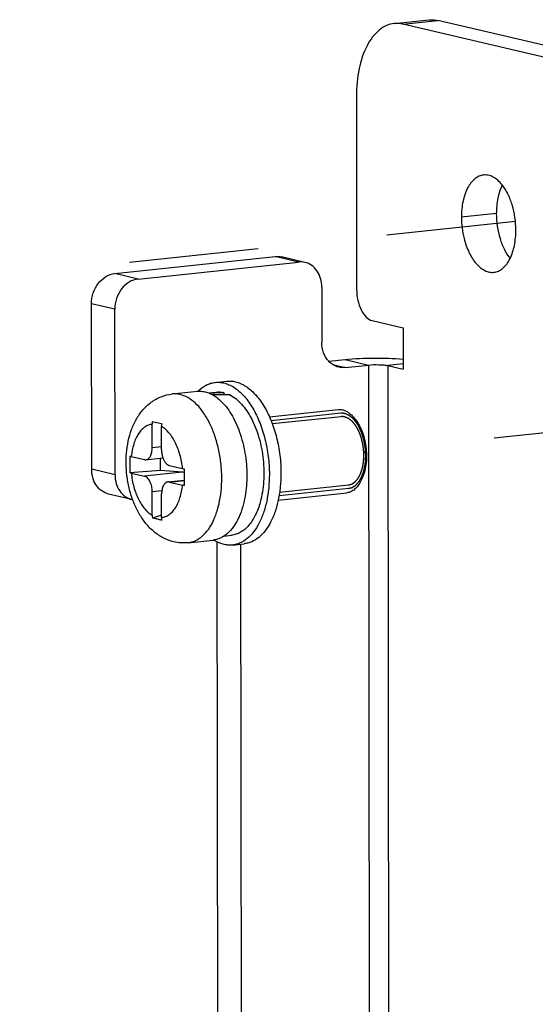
# Model space of a CAD drawing. Header units: millimetres. Extents: x 0 to 2731, y -3524 to -2222.
# Tile 141 of 221: x 1906 to 1925, y -3254 to -3218. Entities that reach past the tile are written whole.
import ezdxf

# ---------------------------------------------------------------- set-up
doc = ezdxf.new("R2010")
doc.units = ezdxf.units.MM
doc.header["$LTSCALE"] = 46.255
doc.linetypes.add('DASHED', pattern=[0.2, 0.1, -0.1])
doc.layers.add('00_COMPONENTS', color=7, linetype='CONTINUOUS')
doc.layers.add('50_ALL_DETAILS', color=7, linetype='CONTINUOUS')

msp = doc.modelspace()

# ---------------------------------------------------------------- linework, layer by layer
at = {"layer": '00_COMPONENTS', "color": 7}
for p, q in [((1919.765, -3218.525), (1921.012, -3218.393)), ((1948.429, -3225.196), (1920.08, -3218.546)), ((1949.676, -3225.063), (1921.326, -3218.413)), ((1918.415, -3221.117), (1918.422, -3228.03)), ((1909.775, -3227.468), (1915.511, -3226.858)), ((1910.609, -3227.663), (1916.345, -3227.054)), ((1916.574, -3227.067), (1915.74, -3226.872)), ((1917.177, -3227.953), (1917.179, -3229.928)), ((1908.951, -3234.469), (1908.945, -3228.544)), ((1909.785, -3234.664), (1909.779, -3228.739)), ((1918.979, -3229.148), (1920.091, -3229.409)), ((1920.091, -3229.409), (1920.092, -3230.89)), ((1917.429, -3230.604), (1918.009, -3230.543)), ((1918.011, -3230.827), (1918.843, -3230.738)), ((1919.536, -3230.759), (1920.092, -3230.89)), ((1913.368, -3231.36), (1913.783, -3231.316)), ((1911.831, -3231.775), (1912.729, -3231.679)), ((1913.134, -3231.737), (1913.405, -3231.708)), ((1913.674, -3231.726), (1913.674, -3231.806)), ((1915.304, -3232.587), (1917.758, -3232.326)), ((1911.119, -3232.756), (1911.283, -3232.795)), ((1918.389, -3232.705), (1918.334, -3232.635)), ((1911.115, -3233.694), (1911.114, -3232.857)), ((1911.283, -3232.795), (1911.452, -3232.834)), ((1911.449, -3233.772), (1911.448, -3232.935)), ((1910.367, -3234.012), (1910.838, -3234.122)), ((1910.89, -3234.126), (1911.497, -3234.061)), ((1911.417, -3234.513), (1911.417, -3234.07)), ((1911.417, -3234.513), (1910.315, -3234.591)), ((1912.184, -3234.572), (1911.417, -3234.513)), ((1911.727, -3234.331), (1912.199, -3234.442)), ((1910.367, -3234.604), (1910.838, -3234.715)), ((1911.676, -3234.92), (1912.258, -3234.858)), ((1918.613, -3234.806), (1918.573, -3234.886)), ((1911.728, -3234.924), (1912.199, -3235.034)), ((1910.388, -3235.55), (1909.554, -3235.354)), ((1911.118, -3236.111), (1911.117, -3235.274)), ((1911.451, -3236.19), (1911.45, -3235.352)), ((1915.622, -3235.57), (1918.075, -3235.309)), ((1911.451, -3236.107), (1911.122, -3236.211)), ((1912.397, -3237.095), (1913.295, -3236.999)), ((1913.678, -3236.858), (1913.949, -3236.829)), ((1913.476, -3269.542), (1913.443, -3237.07)), ((1913.986, -3237.177), (1914.402, -3237.133)), ((1914.277, -3237.146), (1914.31, -3269.738))]:
    msp.add_line(p, q, dxfattribs=at)
at = {"layer": '00_COMPONENTS', "color": 4}
for p, q in [((1920.08, -3218.546), (1921.326, -3218.413)), ((1923.417, -3225.321), (1922.171, -3225.454)), ((1916.345, -3227.054), (1915.511, -3226.858)), ((1910.609, -3227.663), (1909.775, -3227.468)), ((1909.779, -3228.739), (1908.945, -3228.544)), ((1918.009, -3230.543), (1918.843, -3230.738)), ((1917.574, -3230.724), (1918.011, -3230.827)), ((1918.843, -3230.738), (1918.879, -3266.289)), ((1920.092, -3230.7), (1919.536, -3230.759)), ((1919.536, -3230.759), (1919.572, -3266.31)), ((1917.857, -3232.466), (1915.365, -3232.731)), ((1917.87, -3232.586), (1915.41, -3232.848)), ((1911.115, -3233.694), (1911.449, -3233.658)), ((1909.785, -3234.664), (1908.951, -3234.469)), ((1912.184, -3234.572), (1910.838, -3234.715)), ((1911.728, -3234.924), (1912.258, -3234.867)), ((1911.458, -3235.238), (1911.117, -3235.274)), ((1918.142, -3235.151), (1915.651, -3235.416)), ((1918.13, -3235.031), (1915.671, -3235.293))]:
    msp.add_line(p, q, dxfattribs=at)
at = {"layer": '00_COMPONENTS', "color": 7}
for centre, radius, start, end in [((1912.814, -3232.48), 0.806, 94.6824, 96.0705), ((1912.337, -3232.855), 1.223, 175.3432, 180.0511), ((1912.671, -3232.934), 1.223, 175.3432, 180.0511), ((1937.682, -3234.72), 25.424, 179.401, 180.311), ((1933.62, -3234.769), 21.363, 180.2384, 180.7445), ((1917.264, -3234.249), 1.456, 337.5819, 337.8692), ((1910.541, -3234.892), 0.675, 256.8389, 259.2996), ((1912.309, -3236.11), 1.192, 180.045, 184.8355), ((1912.643, -3236.189), 1.192, 180.045, 184.8355), ((1913.21, -3236.198), 0.806, 276.0706, 277.3964), ((1914.085, -3235.801), 1.423, 237.1594, 237.3895)]:
    msp.add_arc(centre, radius, start, end, dxfattribs=at)
for centre, major_axis, ratio, start_param, end_param in [((1913.677, -3234.268), (7.139, 0.309), 0.355602, 1.555747, 1.626502), ((1912.79, -3234.363), (7.139, 0.309), 0.355602, 1.399775, 1.486305), ((1912.184, -3235.066), (0.456, -0.27), 0.911488, 1.922043, 2.066299)]:
    msp.add_ellipse(centre, major_axis=major_axis, ratio=ratio, start_param=start_param, end_param=end_param, dxfattribs=at)
for points, knots in [([(1919.765, -3218.525), (1919.67, -3218.535), (1919.477, -3218.588), (1919.213, -3218.757), (1918.979, -3219.006), (1918.7, -3219.455), (1918.47, -3220.171), (1918.415, -3220.789), (1918.415, -3221.117)], [0, 0, 0, 0, 0.090832, 0.187472, 0.29424, 0.413318, 0.687749, 1, 1, 1, 1]), ([(1920.08, -3218.546), (1920.053, -3218.54), (1919.95, -3218.52), (1919.843, -3218.517), (1919.765, -3218.525)], [0, 0, 0, 0, 0.2545, 1, 1, 1, 1]), ([(1921.012, -3218.393), (1921.038, -3218.39), (1921.143, -3218.383), (1921.249, -3218.395), (1921.326, -3218.413)], [0, 0, 0, 0, 0.247498, 1, 1, 1, 1]), ([(1922.958, -3223.942), (1922.903, -3223.948), (1922.79, -3223.979), (1922.636, -3224.077), (1922.5, -3224.222), (1922.337, -3224.484), (1922.203, -3224.902), (1922.17, -3225.262), (1922.171, -3225.454)], [0, 0, 0, 0, 0.090816, 0.187464, 0.294229, 0.413325, 0.687728, 1, 1, 1, 1]), ([(1923.627, -3224.298), (1923.579, -3224.238), (1923.481, -3224.132), (1923.313, -3224.011), (1923.136, -3223.943), (1923.015, -3223.936), (1922.958, -3223.942)], [0, 0, 0, 0, 0.289513, 0.548319, 0.781571, 1, 1, 1, 1]), ([(1923.627, -3224.298), (1923.553, -3224.445), (1923.448, -3224.784), (1923.417, -3225.135), (1923.417, -3225.321)], [0, 0, 0, 0, 0.469286, 1, 1, 1, 1]), ([(1924.116, -3225.91), (1924.116, -3225.608), (1924.052, -3225.161), (1923.847, -3224.628), (1923.706, -3224.397), (1923.627, -3224.298)], [0, 0, 0, 0, 0.529641, 0.77763, 1, 1, 1, 1]), ([(1923.417, -3225.321), (1923.418, -3225.623), (1923.481, -3226.07), (1923.687, -3226.603), (1923.828, -3226.834), (1923.907, -3226.933)], [0, 0, 0, 0, 0.529641, 0.77763, 1, 1, 1, 1]), ([(1922.171, -3225.454), (1922.171, -3225.581), (1922.187, -3225.837), (1922.266, -3226.266), (1922.419, -3226.708), (1922.636, -3227.059), (1922.843, -3227.262), (1923.001, -3227.365), (1923.164, -3227.422), (1923.276, -3227.428), (1923.328, -3227.422)], [0, 0, 0, 0, 0.153335, 0.306077, 0.522558, 0.712002, 0.794367, 0.86858, 0.936174, 1, 1, 1, 1]), ([(1923.907, -3226.934), (1923.98, -3226.786), (1924.086, -3226.447), (1924.116, -3226.096), (1924.116, -3225.91)], [0, 0, 0, 0, 0.469286, 1, 1, 1, 1]), ([(1917.177, -3227.953), (1917.177, -3227.849), (1917.15, -3227.645), (1917.026, -3227.372), (1916.83, -3227.165), (1916.66, -3227.088), (1916.574, -3227.067)], [0, 0, 0, 0, 0.271091, 0.527873, 0.76907, 1, 1, 1, 1]), ([(1923.328, -3227.422), (1923.385, -3227.416), (1923.502, -3227.383), (1923.66, -3227.28), (1923.799, -3227.126), (1923.873, -3227.002), (1923.907, -3226.934)], [0, 0, 0, 0, 0.218434, 0.451691, 0.710461, 1, 1, 1, 1]), ([(1908.945, -3228.544), (1908.945, -3228.414), (1908.988, -3228.154), (1909.166, -3227.813), (1909.436, -3227.561), (1909.664, -3227.48), (1909.775, -3227.468)], [0, 0, 0, 0, 0.264651, 0.525492, 0.771711, 1, 1, 1, 1]), ([(1910.609, -3227.663), (1910.498, -3227.675), (1910.27, -3227.757), (1910, -3228.008), (1909.821, -3228.35), (1909.779, -3228.609), (1909.779, -3228.739)], [0, 0, 0, 0, 0.228289, 0.474508, 0.735349, 1, 1, 1, 1]), ([(1918.422, -3228.03), (1918.422, -3228.16), (1918.45, -3228.414), (1918.564, -3228.756), (1918.735, -3229.019), (1918.899, -3229.129), (1918.979, -3229.148)], [0, 0, 0, 0, 0.295721, 0.575298, 0.812919, 1, 1, 1, 1]), ([(1917.429, -3230.606), (1917.347, -3230.52), (1917.219, -3230.302), (1917.179, -3230.055), (1917.179, -3229.928)], [0, 0, 0, 0, 0.48221, 1, 1, 1, 1]), ([(1917.782, -3230.813), (1917.716, -3230.797), (1917.585, -3230.745), (1917.477, -3230.656), (1917.429, -3230.606)], [0, 0, 0, 0, 0.493251, 1, 1, 1, 1]), ([(1918.009, -3230.543), (1918.351, -3230.506), (1919.046, -3230.476), (1919.742, -3230.497), (1920.093, -3230.527)], [0, 0, 0, 0, 0.494417, 1, 1, 1, 1]), ([(1918.843, -3230.738), (1918.967, -3230.725), (1919.153, -3230.721), (1919.385, -3230.734), (1919.491, -3230.749), (1919.536, -3230.759)], [0, 0, 0, 0, 0.539653, 0.799242, 1, 1, 1, 1]), ([(1912.748, -3231.677), (1912.835, -3231.59), (1912.981, -3231.478), (1913.2, -3231.389), (1913.312, -3231.366), (1913.368, -3231.36)], [0, 0, 0, 0, 0.520595, 0.763195, 1, 1, 1, 1]), ([(1913.368, -3231.36), (1913.426, -3231.354), (1913.547, -3231.353), (1913.728, -3231.388), (1913.908, -3231.459), (1914.151, -3231.603), (1914.439, -3231.872), (1914.733, -3232.294), (1914.978, -3232.807), (1915.161, -3233.388), (1915.276, -3234.01), (1915.303, -3234.436), (1915.303, -3234.65)], [0, 0, 0, 0, 0.042364, 0.085883, 0.131569, 0.180207, 0.287977, 0.410865, 0.54738, 0.694164, 0.846719, 1, 1, 1, 1]), ([(1913.783, -3231.316), (1913.842, -3231.309), (1913.963, -3231.309), (1914.144, -3231.344), (1914.323, -3231.415), (1914.567, -3231.559), (1914.854, -3231.828), (1915.149, -3232.25), (1915.393, -3232.763), (1915.577, -3233.344), (1915.691, -3233.965), (1915.718, -3234.392), (1915.719, -3234.606)], [0, 0, 0, 0, 0.042364, 0.085883, 0.131569, 0.180207, 0.287977, 0.410865, 0.54738, 0.694164, 0.846719, 1, 1, 1, 1]), ([(1912.749, -3231.677), (1912.77, -3231.676), (1912.857, -3231.672), (1912.945, -3231.683), (1913.009, -3231.698)], [0, 0, 0, 0, 0.247196, 1, 1, 1, 1]), ([(1913.009, -3231.698), (1913.02, -3231.7), (1913.062, -3231.711), (1913.103, -3231.724), (1913.134, -3231.736)], [0, 0, 0, 0, 0.246421, 1, 1, 1, 1]), ([(1913.405, -3231.708), (1913.449, -3231.703), (1913.54, -3231.701), (1913.63, -3231.715), (1913.674, -3231.726)], [0, 0, 0, 0, 0.495077, 1, 1, 1, 1]), ([(1911.887, -3237.062), (1911.756, -3237.032), (1911.501, -3236.935), (1911.163, -3236.706), (1910.876, -3236.41), (1910.639, -3236.062), (1910.451, -3235.672), (1910.31, -3235.25), (1910.219, -3234.806), (1910.177, -3234.352), (1910.187, -3233.9), (1910.249, -3233.463), (1910.347, -3233.115), (1910.454, -3232.855), (1910.579, -3232.611), (1910.774, -3232.332), (1911.073, -3232.053), (1911.43, -3231.855), (1911.697, -3231.789), (1911.831, -3231.775)], [0, 0, 0, 0, 0.059599, 0.11915, 0.179293, 0.240908, 0.304557, 0.370214, 0.437273, 0.504742, 0.571519, 0.636689, 0.699782, 0.730593, 0.760987, 0.82088, 0.88038, 0.940067, 1, 1, 1, 1]), ([(1913.134, -3231.736), (1913.147, -3231.741), (1913.198, -3231.762), (1913.247, -3231.786), (1913.283, -3231.807)], [0, 0, 0, 0, 0.244825, 1, 1, 1, 1]), ([(1913.283, -3231.807), (1913.443, -3231.898), (1913.664, -3232.098), (1913.903, -3232.424), (1914.011, -3232.616), (1914.062, -3232.719)], [0, 0, 0, 0, 0.455547, 0.717299, 1, 1, 1, 1]), ([(1913.897, -3231.809), (1914.052, -3231.889), (1914.268, -3232.072), (1914.503, -3232.377), (1914.61, -3232.558), (1914.66, -3232.655)], [0, 0, 0, 0, 0.454531, 0.716393, 1, 1, 1, 1]), ([(1917.758, -3232.326), (1917.771, -3232.325), (1917.823, -3232.321), (1917.876, -3232.327), (1917.915, -3232.336)], [0, 0, 0, 0, 0.247354, 1, 1, 1, 1]), ([(1917.915, -3232.336), (1917.953, -3232.345), (1918.029, -3232.373), (1918.137, -3232.438), (1918.241, -3232.526), (1918.304, -3232.597), (1918.334, -3232.635)], [0, 0, 0, 0, 0.221413, 0.459856, 0.718835, 1, 1, 1, 1]), ([(1914.062, -3232.719), (1914.172, -3232.939), (1914.35, -3233.42), (1914.493, -3234.182), (1914.513, -3234.956), (1914.44, -3235.464), (1914.379, -3235.703)], [0, 0, 0, 0, 0.242241, 0.5, 0.757759, 1, 1, 1, 1]), ([(1914.66, -3232.655), (1914.716, -3232.762), (1914.818, -3232.987), (1914.981, -3233.471), (1915.104, -3234.117), (1915.119, -3234.774), (1915.062, -3235.281), (1915.01, -3235.523), (1914.978, -3235.639)], [0, 0, 0, 0, 0.117775, 0.24169, 0.5, 0.75831, 0.882225, 1, 1, 1, 1]), ([(1918.334, -3232.635), (1918.339, -3232.641), (1918.357, -3232.664), (1918.374, -3232.688), (1918.387, -3232.707)], [0, 0, 0, 0, 0.246123, 1, 1, 1, 1]), ([(1918.387, -3232.707), (1918.434, -3232.775), (1918.519, -3232.924), (1918.619, -3233.171), (1918.694, -3233.441), (1918.74, -3233.726), (1918.755, -3234.013), (1918.74, -3234.293), (1918.695, -3234.556), (1918.644, -3234.721), (1918.613, -3234.798)], [0, 0, 0, 0, 0.113607, 0.236606, 0.366336, 0.499593, 0.632906, 0.762801, 0.88606, 1, 1, 1, 1]), ([(1918.389, -3232.705), (1918.44, -3232.77), (1918.533, -3232.915), (1918.641, -3233.161), (1918.721, -3233.436), (1918.769, -3233.727), (1918.783, -3234.022), (1918.763, -3234.307), (1918.709, -3234.57), (1918.649, -3234.732), (1918.613, -3234.806)], [0, 0, 0, 0, 0.111528, 0.234201, 0.364978, 0.5, 0.635023, 0.7658, 0.888472, 1, 1, 1, 1]), ([(1910.89, -3234.126), (1910.906, -3234.124), (1910.938, -3234.115), (1910.982, -3234.087), (1911.021, -3234.046), (1911.068, -3233.971), (1911.106, -3233.852), (1911.115, -3233.749), (1911.115, -3233.694)], [0, 0, 0, 0, 0.090832, 0.187472, 0.29424, 0.413318, 0.687749, 1, 1, 1, 1]), ([(1911.449, -3233.772), (1911.449, -3233.822), (1911.457, -3233.92), (1911.481, -3234.016), (1911.497, -3234.061)], [0, 0, 0, 0, 0.505754, 1, 1, 1, 1]), ([(1910.314, -3233.998), (1910.313, -3234.097), (1910.312, -3234.295), (1910.313, -3234.492), (1910.315, -3234.591)], [0, 0, 0, 0, 0.500239, 1, 1, 1, 1]), ([(1910.314, -3233.998), (1910.318, -3233.999), (1910.336, -3234.004), (1910.353, -3234.009), (1910.367, -3234.012)], [0, 0, 0, 0, 0.235917, 1, 1, 1, 1]), ([(1910.838, -3234.122), (1910.842, -3234.123), (1910.859, -3234.127), (1910.877, -3234.127), (1910.89, -3234.126)], [0, 0, 0, 0, 0.2545, 1, 1, 1, 1]), ([(1911.497, -3234.061), (1911.51, -3234.096), (1911.537, -3234.16), (1911.592, -3234.242), (1911.654, -3234.302), (1911.703, -3234.326), (1911.727, -3234.331)], [0, 0, 0, 0, 0.299398, 0.567591, 0.799959, 1, 1, 1, 1]), ([(1909.554, -3235.354), (1909.468, -3235.334), (1909.298, -3235.256), (1909.102, -3235.049), (1908.978, -3234.776), (1908.951, -3234.573), (1908.951, -3234.469)], [0, 0, 0, 0, 0.23093, 0.472127, 0.728909, 1, 1, 1, 1]), ([(1912.199, -3234.442), (1912.203, -3234.443), (1912.223, -3234.447), (1912.244, -3234.451), (1912.259, -3234.454)], [0, 0, 0, 0, 0.238349, 1, 1, 1, 1]), ([(1909.785, -3234.664), (1909.785, -3234.768), (1909.812, -3234.972), (1909.936, -3235.245), (1910.132, -3235.452), (1910.302, -3235.529), (1910.388, -3235.55)], [0, 0, 0, 0, 0.271091, 0.527873, 0.76907, 1, 1, 1, 1]), ([(1910.367, -3234.604), (1910.363, -3234.603), (1910.345, -3234.599), (1910.328, -3234.595), (1910.315, -3234.591)], [0, 0, 0, 0, 0.263987, 1, 1, 1, 1]), ([(1911.117, -3235.274), (1911.117, -3235.209), (1911.103, -3235.082), (1911.054, -3234.934), (1910.996, -3234.835), (1910.949, -3234.778), (1910.896, -3234.736), (1910.858, -3234.719), (1910.838, -3234.715)], [0, 0, 0, 0, 0.294945, 0.573854, 0.699077, 0.811711, 0.91141, 1, 1, 1, 1]), ([(1915.303, -3234.65), (1915.303, -3234.814), (1915.288, -3235.134), (1915.218, -3235.597), (1915.104, -3236.022), (1914.947, -3236.396), (1914.753, -3236.708), (1914.525, -3236.951), (1914.306, -3237.09), (1914.124, -3237.155), (1914.032, -3237.172), (1913.986, -3237.177)], [0, 0, 0, 0, 0.15955, 0.31225, 0.455402, 0.586961, 0.705884, 0.812513, 0.909035, 0.9549, 1, 1, 1, 1]), ([(1915.719, -3234.606), (1915.719, -3234.769), (1915.704, -3235.09), (1915.634, -3235.553), (1915.519, -3235.977), (1915.363, -3236.351), (1915.169, -3236.664), (1914.941, -3236.907), (1914.722, -3237.046), (1914.54, -3237.111), (1914.448, -3237.128), (1914.402, -3237.133)], [0, 0, 0, 0, 0.15955, 0.31225, 0.455402, 0.586961, 0.705884, 0.812513, 0.909035, 0.9549, 1, 1, 1, 1]), ([(1918.573, -3234.886), (1918.544, -3234.945), (1918.481, -3235.053), (1918.361, -3235.186), (1918.225, -3235.276), (1918.124, -3235.304), (1918.075, -3235.309)], [0, 0, 0, 0, 0.289826, 0.548722, 0.781857, 1, 1, 1, 1]), ([(1918.61, -3234.805), (1918.607, -3234.812), (1918.596, -3234.839), (1918.583, -3234.866), (1918.573, -3234.886)], [0, 0, 0, 0, 0.253896, 1, 1, 1, 1]), ([(1911.676, -3234.92), (1911.66, -3234.922), (1911.627, -3234.931), (1911.583, -3234.959), (1911.544, -3235), (1911.498, -3235.075), (1911.46, -3235.194), (1911.45, -3235.297), (1911.45, -3235.352)], [0, 0, 0, 0, 0.090832, 0.187472, 0.29424, 0.413318, 0.687749, 1, 1, 1, 1]), ([(1911.728, -3234.924), (1911.724, -3234.923), (1911.706, -3234.919), (1911.689, -3234.919), (1911.676, -3234.92)], [0, 0, 0, 0, 0.2545, 1, 1, 1, 1]), ([(1912.26, -3235.047), (1912.254, -3235.046), (1912.234, -3235.042), (1912.214, -3235.038), (1912.199, -3235.034)], [0, 0, 0, 0, 0.261549, 1, 1, 1, 1]), ([(1914.379, -3235.703), (1914.346, -3235.831), (1914.287, -3236.018), (1914.183, -3236.25), (1914.028, -3236.535), (1913.85, -3236.746), (1913.679, -3236.858)], [0, 0, 0, 0, 0.289402, 0.424751, 0.55343, 1, 1, 1, 1]), ([(1914.978, -3235.639), (1914.933, -3235.801), (1914.826, -3236.098), (1914.622, -3236.423), (1914.429, -3236.618), (1914.278, -3236.726), (1914.117, -3236.799), (1914.005, -3236.823), (1913.949, -3236.829)], [0, 0, 0, 0, 0.3024, 0.566338, 0.684481, 0.794666, 0.898925, 1, 1, 1, 1]), ([(1911.287, -3236.25), (1911.273, -3236.247), (1911.218, -3236.234), (1911.163, -3236.221), (1911.122, -3236.211)], [0, 0, 0, 0, 0.251904, 1, 1, 1, 1]), ([(1911.456, -3236.289), (1911.441, -3236.286), (1911.385, -3236.273), (1911.329, -3236.26), (1911.287, -3236.25)], [0, 0, 0, 0, 0.2521, 1, 1, 1, 1]), ([(1913.679, -3236.858), (1913.623, -3236.895), (1913.505, -3236.956), (1913.377, -3236.989), (1913.313, -3236.997)], [0, 0, 0, 0, 0.510093, 1, 1, 1, 1]), ([(1913.986, -3237.177), (1913.931, -3237.183), (1913.818, -3237.184), (1913.586, -3237.143), (1913.421, -3237.065), (1913.318, -3237)], [0, 0, 0, 0, 0.236945, 0.479622, 1, 1, 1, 1]), ([(1912.397, -3237.095), (1912.312, -3237.104), (1912.14, -3237.107), (1911.971, -3237.082), (1911.887, -3237.062)], [0, 0, 0, 0, 0.500523, 1, 1, 1, 1])]:
    msp.add_open_spline(points, degree=3, knots=knots, dxfattribs=at)
for points in [[(1915.511, -3226.858), (1915.587, -3226.85), (1915.666, -3226.854), (1915.74, -3226.872)], [(1916.574, -3227.067), (1916.5, -3227.05), (1916.421, -3227.045), (1916.345, -3227.054)], [(1918.011, -3230.827), (1917.935, -3230.835), (1917.857, -3230.83), (1917.782, -3230.813)]]:
    msp.add_open_spline(points, degree=3, dxfattribs=at)
at = {"layer": '00_COMPONENTS', "color": 4}
for points, knots in [([(1912.111, -3231.793), (1912.065, -3231.782), (1911.972, -3231.768), (1911.878, -3231.77), (1911.831, -3231.775)], [0, 0, 0, 0, 0.504934, 1, 1, 1, 1]), ([(1912.397, -3237.095), (1912.442, -3237.09), (1912.532, -3237.072), (1912.71, -3237.006), (1912.922, -3236.862), (1913.14, -3236.612), (1913.321, -3236.29), (1913.461, -3235.908), (1913.556, -3235.478), (1913.604, -3235.013), (1913.602, -3234.529), (1913.551, -3234.042), (1913.452, -3233.568), (1913.309, -3233.123), (1913.127, -3232.721), (1912.91, -3232.375), (1912.666, -3232.097), (1912.401, -3231.896), (1912.207, -3231.815), (1912.111, -3231.793)], [0, 0, 0, 0, 0.021347, 0.043106, 0.089189, 0.140588, 0.198304, 0.26232, 0.331888, 0.405754, 0.482334, 0.559857, 0.636487, 0.710451, 0.780156, 0.844337, 0.90223, 0.953794, 1, 1, 1, 1]), ([(1917.998, -3232.476), (1917.995, -3232.475), (1917.988, -3232.474), (1917.98, -3232.472), (1917.974, -3232.471), (1917.971, -3232.47), (1917.966, -3232.47), (1917.959, -3232.468), (1917.952, -3232.468), (1917.947, -3232.467), (1917.943, -3232.466), (1917.938, -3232.466), (1917.931, -3232.465), (1917.925, -3232.465), (1917.92, -3232.465), (1917.915, -3232.465), (1917.908, -3232.464), (1917.902, -3232.464), (1917.896, -3232.464), (1917.893, -3232.464), (1917.888, -3232.464), (1917.881, -3232.465), (1917.874, -3232.465), (1917.869, -3232.465), (1917.865, -3232.466), (1917.86, -3232.466), (1917.852, -3232.467), (1917.845, -3232.468), (1917.842, -3232.468)], [0, 0, 0, 0, 0.0625, 0.125, 0.15625, 0.171875, 0.1875, 0.25, 0.3125, 0.328125, 0.34375, 0.375, 0.4375, 0.46875, 0.5, 0.53125, 0.5625, 0.625, 0.65625, 0.671875, 0.6875, 0.75, 0.8125, 0.828125, 0.84375, 0.875, 0.9375, 1, 1, 1, 1]), ([(1917.998, -3232.595), (1917.995, -3232.594), (1917.989, -3232.593), (1917.982, -3232.591), (1917.977, -3232.59), (1917.974, -3232.59), (1917.969, -3232.589), (1917.963, -3232.588), (1917.956, -3232.587), (1917.951, -3232.587), (1917.948, -3232.586), (1917.943, -3232.586), (1917.937, -3232.585), (1917.931, -3232.585), (1917.927, -3232.585), (1917.922, -3232.585), (1917.916, -3232.584), (1917.911, -3232.584), (1917.905, -3232.584), (1917.902, -3232.584), (1917.898, -3232.584), (1917.891, -3232.585), (1917.885, -3232.585), (1917.88, -3232.585), (1917.877, -3232.586), (1917.872, -3232.586), (1917.865, -3232.587), (1917.859, -3232.588), (1917.856, -3232.588)], [0, 0, 0, 0, 0.0625, 0.125, 0.15625, 0.171875, 0.1875, 0.25, 0.3125, 0.328125, 0.34375, 0.375, 0.4375, 0.46875, 0.5, 0.53125, 0.5625, 0.625, 0.65625, 0.671875, 0.6875, 0.75, 0.8125, 0.828125, 0.84375, 0.875, 0.9375, 1, 1, 1, 1]), ([(1918.126, -3235.153), (1918.137, -3235.15), (1918.154, -3235.146), (1918.176, -3235.14), (1918.192, -3235.136), (1918.209, -3235.132), (1918.223, -3235.129), (1918.234, -3235.126), (1918.242, -3235.124), (1918.249, -3235.122), (1918.254, -3235.121), (1918.258, -3235.12), (1918.261, -3235.119), (1918.263, -3235.119), (1918.264, -3235.118), (1918.266, -3235.118), (1918.267, -3235.118), (1918.267, -3235.118), (1918.268, -3235.117), (1918.269, -3235.116), (1918.271, -3235.115), (1918.275, -3235.113), (1918.278, -3235.11), (1918.284, -3235.107), (1918.29, -3235.103), (1918.298, -3235.098), (1918.308, -3235.091), (1918.321, -3235.082), (1918.337, -3235.072), (1918.35, -3235.064), (1918.36, -3235.057), (1918.368, -3235.052), (1918.376, -3235.047), (1918.383, -3235.042), (1918.388, -3235.039), (1918.392, -3235.037), (1918.395, -3235.034), (1918.398, -3235.033), (1918.399, -3235.032), (1918.4, -3235.031), (1918.4, -3235.031), (1918.401, -3235.03), (1918.401, -3235.03), (1918.402, -3235.029), (1918.404, -3235.027), (1918.408, -3235.023), (1918.413, -3235.016), (1918.42, -3235.008), (1918.429, -3234.998), (1918.441, -3234.984), (1918.455, -3234.968), (1918.468, -3234.953), (1918.482, -3234.937), (1918.494, -3234.924), (1918.502, -3234.914), (1918.506, -3234.909), (1918.51, -3234.905), (1918.513, -3234.902), (1918.515, -3234.899), (1918.517, -3234.897), (1918.518, -3234.896), (1918.519, -3234.894), (1918.52, -3234.892), (1918.521, -3234.89), (1918.524, -3234.885), (1918.528, -3234.877), (1918.534, -3234.866), (1918.54, -3234.856), (1918.547, -3234.842), (1918.557, -3234.825), (1918.568, -3234.804), (1918.579, -3234.783), (1918.589, -3234.766), (1918.596, -3234.752), (1918.601, -3234.743), (1918.605, -3234.736), (1918.608, -3234.731), (1918.61, -3234.727), (1918.612, -3234.723), (1918.613, -3234.721), (1918.614, -3234.719), (1918.615, -3234.718), (1918.615, -3234.716), (1918.616, -3234.714), (1918.617, -3234.712), (1918.618, -3234.708), (1918.62, -3234.703), (1918.623, -3234.694), (1918.626, -3234.684), (1918.632, -3234.668), (1918.639, -3234.647), (1918.647, -3234.623), (1918.656, -3234.598), (1918.664, -3234.573), (1918.671, -3234.553), (1918.676, -3234.539), (1918.679, -3234.53), (1918.681, -3234.524), (1918.683, -3234.518), (1918.685, -3234.514), (1918.686, -3234.51), (1918.686, -3234.509), (1918.687, -3234.508), (1918.687, -3234.507), (1918.687, -3234.505), (1918.688, -3234.502), (1918.689, -3234.497), (1918.69, -3234.491), (1918.692, -3234.482), (1918.694, -3234.47), (1918.697, -3234.456), (1918.7, -3234.437), (1918.705, -3234.414), (1918.71, -3234.386), (1918.715, -3234.357), (1918.72, -3234.334), (1918.724, -3234.315), (1918.726, -3234.301), (1918.728, -3234.289), (1918.73, -3234.28), (1918.732, -3234.273), (1918.733, -3234.267), (1918.733, -3234.262), (1918.733, -3234.257), (1918.734, -3234.25), (1918.735, -3234.24), (1918.735, -3234.228), (1918.737, -3234.207), (1918.738, -3234.182), (1918.74, -3234.152), (1918.742, -3234.121), (1918.744, -3234.091), (1918.746, -3234.066), (1918.747, -3234.046), (1918.748, -3234.033), (1918.749, -3234.023), (1918.749, -3234.016), (1918.75, -3234.011), (1918.75, -3234.008), (1918.75, -3234.006), (1918.75, -3234.003), (1918.749, -3233.998), (1918.749, -3233.992), (1918.749, -3233.982), (1918.748, -3233.969), (1918.747, -3233.953), (1918.746, -3233.932), (1918.745, -3233.906), (1918.744, -3233.875), (1918.742, -3233.843), (1918.741, -3233.817), (1918.74, -3233.797), (1918.739, -3233.781), (1918.739, -3233.768), (1918.738, -3233.757), (1918.738, -3233.751), (1918.738, -3233.746), (1918.737, -3233.744), (1918.737, -3233.741), (1918.737, -3233.738), (1918.736, -3233.733), (1918.735, -3233.726), (1918.733, -3233.716), (1918.731, -3233.703), (1918.728, -3233.683), (1918.724, -3233.657), (1918.719, -3233.626), (1918.714, -3233.595), (1918.709, -3233.564), (1918.705, -3233.533), (1918.701, -3233.51), (1918.698, -3233.494), (1918.697, -3233.488), (1918.697, -3233.483), (1918.696, -3233.477), (1918.694, -3233.471), (1918.692, -3233.464), (1918.69, -3233.455), (1918.686, -3233.442), (1918.682, -3233.428), (1918.677, -3233.409), (1918.67, -3233.385), (1918.662, -3233.356), (1918.655, -3233.327), (1918.648, -3233.303), (1918.643, -3233.283), (1918.639, -3233.269), (1918.635, -3233.257), (1918.633, -3233.247), (1918.631, -3233.241), (1918.63, -3233.236), (1918.629, -3233.233), (1918.628, -3233.231), (1918.627, -3233.229), (1918.626, -3233.225), (1918.624, -3233.219), (1918.62, -3233.21), (1918.615, -3233.199), (1918.608, -3233.181), (1918.599, -3233.159), (1918.588, -3233.132), (1918.577, -3233.105), (1918.566, -3233.079), (1918.557, -3233.056), (1918.55, -3233.038), (1918.545, -3233.027), (1918.541, -3233.018), (1918.539, -3233.013), (1918.537, -3233.008), (1918.536, -3233.006), (1918.535, -3233.003), (1918.535, -3233.002), (1918.534, -3233), (1918.533, -3232.998), (1918.531, -3232.996), (1918.529, -3232.992), (1918.526, -3232.987), (1918.523, -3232.982), (1918.518, -3232.974), (1918.513, -3232.964), (1918.504, -3232.949), (1918.493, -3232.93), (1918.479, -3232.907), (1918.466, -3232.884), (1918.455, -3232.864), (1918.446, -3232.849), (1918.439, -3232.837), (1918.432, -3232.826), (1918.427, -3232.817), (1918.424, -3232.812), (1918.422, -3232.809), (1918.421, -3232.807), (1918.42, -3232.805), (1918.419, -3232.803), (1918.417, -3232.801), (1918.414, -3232.798), (1918.411, -3232.794), (1918.407, -3232.79), (1918.402, -3232.783), (1918.393, -3232.773), (1918.38, -3232.757), (1918.365, -3232.739), (1918.35, -3232.72), (1918.334, -3232.702), (1918.321, -3232.687), (1918.311, -3232.674), (1918.303, -3232.665), (1918.297, -3232.658), (1918.293, -3232.652), (1918.29, -3232.65), (1918.289, -3232.649), (1918.289, -3232.648), (1918.288, -3232.648), (1918.287, -3232.647), (1918.286, -3232.646), (1918.283, -3232.643), (1918.28, -3232.641), (1918.275, -3232.637), (1918.27, -3232.633), (1918.263, -3232.628), (1918.255, -3232.621), (1918.246, -3232.615), (1918.235, -3232.606), (1918.221, -3232.595), (1918.204, -3232.582), (1918.19, -3232.571), (1918.179, -3232.562), (1918.171, -3232.556), (1918.164, -3232.55), (1918.158, -3232.546), (1918.154, -3232.543), (1918.151, -3232.54), (1918.148, -3232.538), (1918.147, -3232.537), (1918.146, -3232.537), (1918.146, -3232.537), (1918.145, -3232.536), (1918.143, -3232.536), (1918.142, -3232.535), (1918.139, -3232.534), (1918.137, -3232.533), (1918.133, -3232.531), (1918.127, -3232.529), (1918.12, -3232.526), (1918.111, -3232.522), (1918.1, -3232.517), (1918.085, -3232.512), (1918.068, -3232.504), (1918.05, -3232.497), (1918.027, -3232.488), (1918.01, -3232.48), (1917.998, -3232.476)], [0, 0, 0, 0, 0.015625, 0.023438, 0.03125, 0.039062, 0.046875, 0.050781, 0.054688, 0.058594, 0.060547, 0.0625, 0.063477, 0.064453, 0.06543, 0.065918, 0.066406, 0.06665, 0.066895, 0.067383, 0.068359, 0.070312, 0.072266, 0.074219, 0.078125, 0.082031, 0.085938, 0.09375, 0.101562, 0.109375, 0.113281, 0.117188, 0.121094, 0.125, 0.126953, 0.128906, 0.130859, 0.131836, 0.132812, 0.133057, 0.133301, 0.133545, 0.133789, 0.134277, 0.134766, 0.136719, 0.140625, 0.144531, 0.148438, 0.15625, 0.164062, 0.171875, 0.179688, 0.1875, 0.191406, 0.193359, 0.195312, 0.197266, 0.198242, 0.199219, 0.200195, 0.200684, 0.201172, 0.202148, 0.203125, 0.207031, 0.210938, 0.214844, 0.21875, 0.226562, 0.234375, 0.242188, 0.25, 0.253906, 0.257812, 0.259766, 0.261719, 0.263672, 0.264648, 0.265625, 0.266113, 0.266602, 0.26709, 0.267578, 0.268555, 0.269531, 0.271484, 0.273438, 0.277344, 0.28125, 0.289062, 0.296875, 0.304688, 0.3125, 0.320312, 0.324219, 0.326172, 0.328125, 0.330078, 0.332031, 0.33252, 0.333008, 0.333252, 0.333496, 0.333984, 0.334961, 0.335938, 0.337891, 0.339844, 0.34375, 0.347656, 0.351562, 0.359375, 0.367188, 0.375, 0.382812, 0.386719, 0.390625, 0.394531, 0.396484, 0.398438, 0.400391, 0.401367, 0.402344, 0.404297, 0.40625, 0.410156, 0.414062, 0.421875, 0.429688, 0.4375, 0.445312, 0.453125, 0.457031, 0.460938, 0.462891, 0.464844, 0.46582, 0.466797, 0.467285, 0.467773, 0.46875, 0.470703, 0.472656, 0.476562, 0.480469, 0.484375, 0.492188, 0.5, 0.507812, 0.515625, 0.519531, 0.523438, 0.527344, 0.529297, 0.53125, 0.532227, 0.532715, 0.533203, 0.53418, 0.535156, 0.537109, 0.539062, 0.542969, 0.546875, 0.554688, 0.5625, 0.570312, 0.578125, 0.585938, 0.59375, 0.595703, 0.597656, 0.598633, 0.599609, 0.601562, 0.603516, 0.605469, 0.609375, 0.613281, 0.617188, 0.625, 0.632812, 0.640625, 0.648438, 0.652344, 0.65625, 0.660156, 0.662109, 0.664062, 0.665039, 0.666016, 0.666504, 0.666992, 0.667969, 0.669922, 0.671875, 0.675781, 0.679688, 0.6875, 0.695312, 0.703125, 0.710938, 0.71875, 0.722656, 0.726562, 0.728516, 0.730469, 0.731445, 0.732422, 0.73291, 0.733398, 0.733887, 0.734375, 0.735352, 0.736328, 0.738281, 0.740234, 0.742188, 0.746094, 0.75, 0.757812, 0.765625, 0.773438, 0.78125, 0.785156, 0.789062, 0.792969, 0.796875, 0.797852, 0.798828, 0.799316, 0.799805, 0.800781, 0.801758, 0.802734, 0.804688, 0.806641, 0.808594, 0.8125, 0.820312, 0.828125, 0.835938, 0.84375, 0.851562, 0.855469, 0.859375, 0.863281, 0.865234, 0.866211, 0.866455, 0.866699, 0.866943, 0.867188, 0.868164, 0.869141, 0.871094, 0.873047, 0.875, 0.878906, 0.882812, 0.886719, 0.890625, 0.898438, 0.90625, 0.914062, 0.917969, 0.921875, 0.925781, 0.927734, 0.929688, 0.931641, 0.932617, 0.933105, 0.93335, 0.933594, 0.934082, 0.93457, 0.935547, 0.936523, 0.9375, 0.939453, 0.941406, 0.945312, 0.949219, 0.953125, 0.960938, 0.96875, 0.976562, 0.984375, 1, 1, 1, 1]), ([(1918.115, -3235.033), (1918.125, -3235.03), (1918.14, -3235.026), (1918.16, -3235.022), (1918.175, -3235.018), (1918.19, -3235.014), (1918.203, -3235.011), (1918.213, -3235.008), (1918.22, -3235.007), (1918.227, -3235.005), (1918.232, -3235.004), (1918.235, -3235.003), (1918.238, -3235.002), (1918.241, -3235.001), (1918.242, -3235.001), (1918.243, -3235.001), (1918.243, -3235.001), (1918.244, -3235), (1918.245, -3235), (1918.247, -3234.998), (1918.25, -3234.996), (1918.254, -3234.994), (1918.258, -3234.991), (1918.264, -3234.987), (1918.271, -3234.983), (1918.281, -3234.976), (1918.293, -3234.969), (1918.307, -3234.959), (1918.319, -3234.952), (1918.328, -3234.945), (1918.335, -3234.941), (1918.342, -3234.936), (1918.348, -3234.932), (1918.353, -3234.929), (1918.357, -3234.927), (1918.36, -3234.925), (1918.362, -3234.923), (1918.363, -3234.923), (1918.364, -3234.922), (1918.365, -3234.922), (1918.365, -3234.921), (1918.366, -3234.92), (1918.368, -3234.918), (1918.371, -3234.914), (1918.376, -3234.908), (1918.383, -3234.901), (1918.391, -3234.891), (1918.402, -3234.879), (1918.414, -3234.865), (1918.427, -3234.851), (1918.439, -3234.836), (1918.45, -3234.824), (1918.457, -3234.816), (1918.461, -3234.811), (1918.464, -3234.807), (1918.467, -3234.804), (1918.469, -3234.802), (1918.47, -3234.8), (1918.472, -3234.799), (1918.473, -3234.797), (1918.473, -3234.795), (1918.475, -3234.793), (1918.477, -3234.789), (1918.481, -3234.782), (1918.486, -3234.772), (1918.491, -3234.763), (1918.498, -3234.75), (1918.507, -3234.734), (1918.517, -3234.715), (1918.528, -3234.696), (1918.536, -3234.68), (1918.543, -3234.668), (1918.547, -3234.66), (1918.551, -3234.653), (1918.554, -3234.649), (1918.556, -3234.645), (1918.557, -3234.641), (1918.558, -3234.64), (1918.559, -3234.638), (1918.56, -3234.637), (1918.56, -3234.635), (1918.561, -3234.634), (1918.562, -3234.631), (1918.564, -3234.626), (1918.567, -3234.617), (1918.571, -3234.606), (1918.576, -3234.591), (1918.582, -3234.572), (1918.59, -3234.55), (1918.597, -3234.528), (1918.605, -3234.505), (1918.611, -3234.487), (1918.616, -3234.473), (1918.618, -3234.466), (1918.62, -3234.46), (1918.622, -3234.455), (1918.624, -3234.451), (1918.625, -3234.448), (1918.625, -3234.446), (1918.625, -3234.445), (1918.626, -3234.443), (1918.626, -3234.44), (1918.627, -3234.436), (1918.628, -3234.431), (1918.63, -3234.422), (1918.632, -3234.411), (1918.634, -3234.398), (1918.638, -3234.381), (1918.642, -3234.36), (1918.647, -3234.334), (1918.652, -3234.308), (1918.656, -3234.287), (1918.659, -3234.27), (1918.661, -3234.257), (1918.663, -3234.246), (1918.665, -3234.238), (1918.666, -3234.231), (1918.667, -3234.226), (1918.668, -3234.221), (1918.668, -3234.217), (1918.668, -3234.211), (1918.669, -3234.197), (1918.671, -3234.176), (1918.672, -3234.149), (1918.674, -3234.121), (1918.676, -3234.094), (1918.678, -3234.066), (1918.679, -3234.043), (1918.681, -3234.024), (1918.681, -3234.013), (1918.682, -3234.004), (1918.682, -3233.998), (1918.683, -3233.993), (1918.683, -3233.99), (1918.683, -3233.988), (1918.683, -3233.986), (1918.682, -3233.982), (1918.682, -3233.976), (1918.682, -3233.966), (1918.681, -3233.954), (1918.681, -3233.94), (1918.68, -3233.921), (1918.679, -3233.897), (1918.677, -3233.869), (1918.676, -3233.84), (1918.675, -3233.817), (1918.674, -3233.798), (1918.673, -3233.783), (1918.673, -3233.772), (1918.672, -3233.762), (1918.672, -3233.756), (1918.672, -3233.752), (1918.672, -3233.75), (1918.672, -3233.747), (1918.671, -3233.744), (1918.67, -3233.74), (1918.669, -3233.734), (1918.668, -3233.724), (1918.666, -3233.713), (1918.663, -3233.694), (1918.659, -3233.67), (1918.655, -3233.642), (1918.65, -3233.614), (1918.646, -3233.586), (1918.642, -3233.558), (1918.638, -3233.536), (1918.636, -3233.522), (1918.635, -3233.516), (1918.634, -3233.512), (1918.634, -3233.507), (1918.632, -3233.502), (1918.63, -3233.495), (1918.628, -3233.486), (1918.625, -3233.475), (1918.621, -3233.462), (1918.617, -3233.444), (1918.611, -3233.423), (1918.603, -3233.396), (1918.596, -3233.37), (1918.59, -3233.348), (1918.585, -3233.33), (1918.582, -3233.317), (1918.579, -3233.306), (1918.576, -3233.297), (1918.575, -3233.292), (1918.574, -3233.288), (1918.573, -3233.285), (1918.572, -3233.283), (1918.571, -3233.28), (1918.57, -3233.277), (1918.568, -3233.272), (1918.565, -3233.264), (1918.56, -3233.254), (1918.554, -3233.237), (1918.545, -3233.217), (1918.535, -3233.193), (1918.525, -3233.168), (1918.516, -3233.144), (1918.507, -3233.123), (1918.501, -3233.107), (1918.496, -3233.095), (1918.492, -3233.086), (1918.489, -3233.08), (1918.488, -3233.077), (1918.487, -3233.075), (1918.487, -3233.074), (1918.486, -3233.072), (1918.485, -3233.071), (1918.484, -3233.068), (1918.482, -3233.065), (1918.479, -3233.061), (1918.476, -3233.055), (1918.472, -3233.048), (1918.467, -3233.04), (1918.459, -3233.026), (1918.449, -3233.008), (1918.436, -3232.987), (1918.424, -3232.966), (1918.414, -3232.949), (1918.406, -3232.935), (1918.4, -3232.924), (1918.394, -3232.914), (1918.389, -3232.906), (1918.386, -3232.901), (1918.385, -3232.898), (1918.384, -3232.897), (1918.383, -3232.895), (1918.381, -3232.893), (1918.379, -3232.891), (1918.377, -3232.888), (1918.374, -3232.885), (1918.371, -3232.881), (1918.366, -3232.875), (1918.358, -3232.865), (1918.346, -3232.851), (1918.332, -3232.834), (1918.318, -3232.818), (1918.304, -3232.801), (1918.293, -3232.787), (1918.283, -3232.776), (1918.276, -3232.767), (1918.27, -3232.76), (1918.266, -3232.755), (1918.264, -3232.753), (1918.263, -3232.752), (1918.262, -3232.751), (1918.26, -3232.749), (1918.258, -3232.747), (1918.255, -3232.745), (1918.251, -3232.742), (1918.246, -3232.738), (1918.239, -3232.733), (1918.232, -3232.727), (1918.224, -3232.721), (1918.214, -3232.713), (1918.201, -3232.703), (1918.186, -3232.692), (1918.173, -3232.682), (1918.163, -3232.674), (1918.156, -3232.668), (1918.149, -3232.663), (1918.144, -3232.659), (1918.14, -3232.656), (1918.137, -3232.653), (1918.135, -3232.651), (1918.133, -3232.65), (1918.132, -3232.65), (1918.131, -3232.649), (1918.128, -3232.648), (1918.125, -3232.647), (1918.121, -3232.645), (1918.116, -3232.643), (1918.109, -3232.64), (1918.101, -3232.637), (1918.091, -3232.633), (1918.077, -3232.627), (1918.062, -3232.621), (1918.046, -3232.614), (1918.025, -3232.606), (1918.009, -3232.599), (1917.998, -3232.595)], [0, 0, 0, 0, 0.015625, 0.023438, 0.03125, 0.039062, 0.046875, 0.050781, 0.054688, 0.058594, 0.060547, 0.0625, 0.064453, 0.06543, 0.065918, 0.066406, 0.06665, 0.066895, 0.067383, 0.068359, 0.070312, 0.072266, 0.074219, 0.078125, 0.082031, 0.085938, 0.09375, 0.101562, 0.109375, 0.113281, 0.117188, 0.121094, 0.125, 0.126953, 0.128906, 0.130859, 0.131836, 0.132812, 0.133057, 0.133301, 0.133545, 0.133789, 0.134766, 0.136719, 0.140625, 0.144531, 0.148438, 0.15625, 0.164062, 0.171875, 0.179688, 0.1875, 0.191406, 0.193359, 0.195312, 0.197266, 0.198242, 0.199219, 0.200195, 0.200684, 0.201172, 0.202148, 0.203125, 0.207031, 0.210938, 0.214844, 0.21875, 0.226562, 0.234375, 0.242188, 0.25, 0.253906, 0.257812, 0.259766, 0.261719, 0.263672, 0.264648, 0.265625, 0.266113, 0.266602, 0.26709, 0.267578, 0.268555, 0.269531, 0.273438, 0.277344, 0.28125, 0.289062, 0.296875, 0.304688, 0.3125, 0.320312, 0.324219, 0.326172, 0.328125, 0.330078, 0.332031, 0.33252, 0.333008, 0.333496, 0.333984, 0.334961, 0.335938, 0.337891, 0.339844, 0.34375, 0.347656, 0.351562, 0.359375, 0.367188, 0.375, 0.382812, 0.386719, 0.390625, 0.394531, 0.396484, 0.398438, 0.400391, 0.401367, 0.402344, 0.404297, 0.40625, 0.414062, 0.421875, 0.429688, 0.4375, 0.445312, 0.453125, 0.457031, 0.460938, 0.462891, 0.464844, 0.46582, 0.466797, 0.467285, 0.467773, 0.46875, 0.470703, 0.472656, 0.476562, 0.480469, 0.484375, 0.492188, 0.5, 0.507812, 0.515625, 0.519531, 0.523438, 0.527344, 0.529297, 0.53125, 0.532227, 0.532715, 0.533203, 0.53418, 0.535156, 0.537109, 0.539062, 0.542969, 0.546875, 0.554688, 0.5625, 0.570312, 0.578125, 0.585938, 0.59375, 0.595703, 0.597656, 0.598633, 0.599609, 0.601562, 0.603516, 0.605469, 0.609375, 0.613281, 0.617188, 0.625, 0.632812, 0.640625, 0.648438, 0.652344, 0.65625, 0.660156, 0.662109, 0.664062, 0.665039, 0.666016, 0.666504, 0.666992, 0.667969, 0.669922, 0.671875, 0.675781, 0.679688, 0.6875, 0.695312, 0.703125, 0.710938, 0.71875, 0.722656, 0.726562, 0.730469, 0.731445, 0.732422, 0.73291, 0.733398, 0.733887, 0.734375, 0.735352, 0.736328, 0.738281, 0.740234, 0.742188, 0.746094, 0.75, 0.757812, 0.765625, 0.773438, 0.78125, 0.785156, 0.789062, 0.792969, 0.796875, 0.797852, 0.798828, 0.799316, 0.799805, 0.800781, 0.801758, 0.802734, 0.804688, 0.806641, 0.808594, 0.8125, 0.820312, 0.828125, 0.835938, 0.84375, 0.851562, 0.855469, 0.859375, 0.863281, 0.865234, 0.866211, 0.866699, 0.867188, 0.868164, 0.869141, 0.871094, 0.873047, 0.875, 0.878906, 0.882812, 0.886719, 0.890625, 0.898438, 0.90625, 0.914062, 0.917969, 0.921875, 0.925781, 0.927734, 0.929688, 0.931641, 0.932617, 0.933594, 0.934082, 0.93457, 0.935547, 0.9375, 0.939453, 0.941406, 0.945312, 0.949219, 0.953125, 0.960938, 0.96875, 0.976562, 0.984375, 1, 1, 1, 1]), ([(1911.114, -3232.857), (1911.068, -3232.861), (1910.974, -3232.883), (1910.842, -3232.954), (1910.722, -3233.061), (1910.616, -3233.201), (1910.525, -3233.371), (1910.424, -3233.639), (1910.382, -3233.86), (1910.367, -3234.012)], [0, 0, 0, 0, 0.094515, 0.193504, 0.300791, 0.41874, 0.548299, 0.68926, 1, 1, 1, 1]), ([(1912.199, -3234.442), (1912.182, -3234.275), (1912.137, -3234.03), (1912.037, -3233.721), (1911.946, -3233.51), (1911.84, -3233.322), (1911.689, -3233.117), (1911.549, -3232.991), (1911.448, -3232.935)], [0, 0, 0, 0, 0.288623, 0.427593, 0.560165, 0.684649, 0.799823, 1, 1, 1, 1]), ([(1910.367, -3234.604), (1910.384, -3234.771), (1910.429, -3235.016), (1910.529, -3235.325), (1910.62, -3235.536), (1910.726, -3235.724), (1910.877, -3235.929), (1911.017, -3236.055), (1911.118, -3236.111)], [0, 0, 0, 0, 0.288623, 0.427593, 0.560165, 0.684649, 0.799823, 1, 1, 1, 1]), ([(1911.451, -3236.19), (1911.498, -3236.185), (1911.592, -3236.163), (1911.723, -3236.092), (1911.843, -3235.985), (1911.95, -3235.845), (1912.04, -3235.676), (1912.141, -3235.407), (1912.183, -3235.186), (1912.199, -3235.034)], [0, 0, 0, 0, 0.094515, 0.193504, 0.300791, 0.41874, 0.548299, 0.68926, 1, 1, 1, 1])]:
    msp.add_open_spline(points, degree=3, knots=knots, dxfattribs=at)
at = {"layer": '50_ALL_DETAILS', "color": 7, "linetype": 'DASHED'}
for p, q in [((1924.102, -3225.608), (1896.571, -3228.521)), ((1946.344, -3230.921), (1918.669, -3233.849))]:
    msp.add_line(p, q, dxfattribs=at)

doc.saveas('drawing.dxf')
